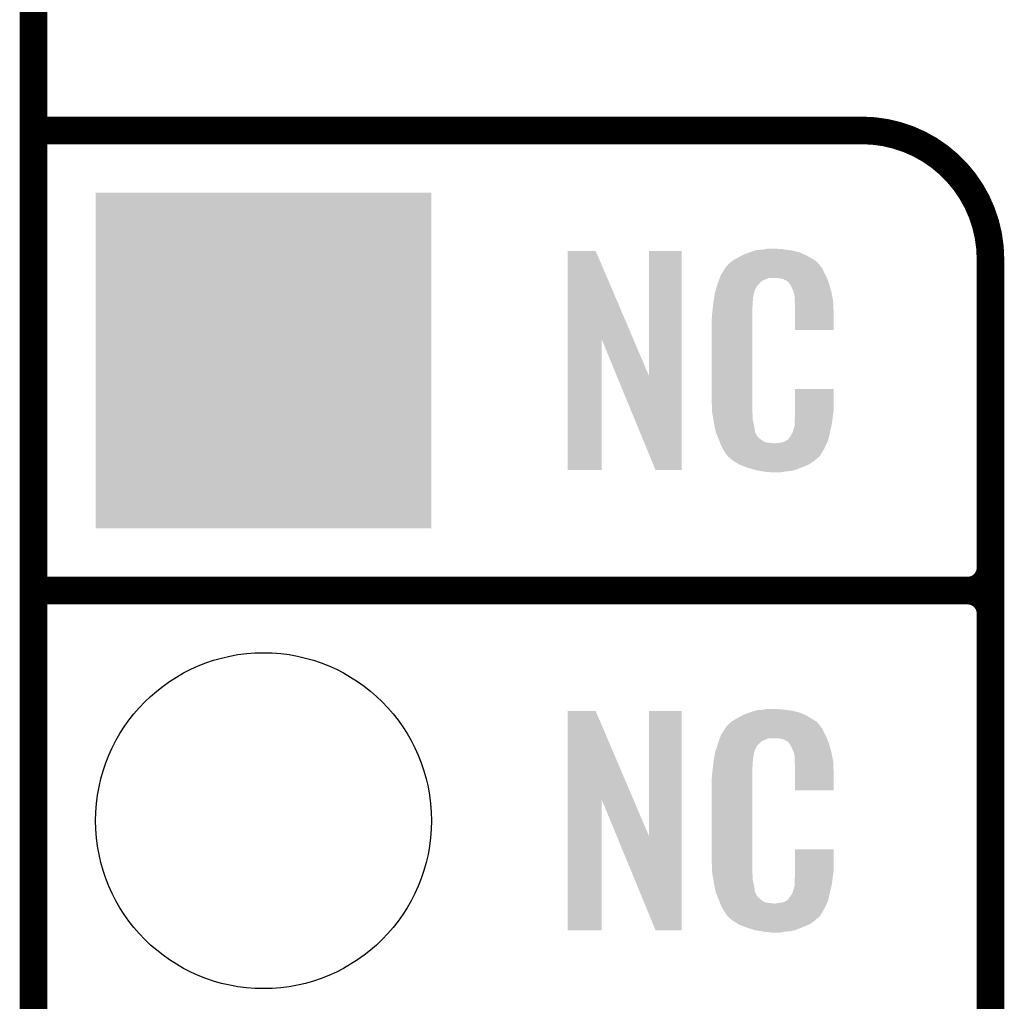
# Model space of a CAD drawing. Extents: x -1.3 to 24.2, y -3.9 to 39.2.
# Tile 10 of 26: x -1.3 to 4.1, y 14.2 to 19.7. Entities that reach past the tile are written whole.
import ezdxf

# ---------------------------------------------------------------- set-up
doc = ezdxf.new("R2010")
doc.units = 0
doc.layers.get('0').update_dxf_attribs({"linetype": 'CONTINUOUS'})
for name, color, linetype in [('SOLIDSWITCH_10_CLICK_V101_GKO', 5, 'CONTINUOUS'), ('SOLIDSWITCH_10_CLICK_V101_GTO', 14, 'CONTINUOUS'), ('SOLIDSWITCH_10_CLICK_V101_GTS', 12, 'CONTINUOUS')]:
    doc.layers.add(name, color=color, linetype=linetype)

# ---------------------------------------------------------------- blocks, each defined once
blk = doc.blocks.new('SQUARE_24')
blk.add_solid([(0.9271, 0.9271), (0.9271, -0.9271), (-0.9271, 0.9271), (-0.9271, -0.9271)])
blk = doc.blocks.new('ROUND_30')
blk.add_circle((0, 0), 0.9271)

msp = doc.modelspace()

# ---------------------------------------------------------------- linework, layer by layer
at = {"layer": 'SOLIDSWITCH_10_CLICK_V101_GKO', "const_width": 0.1524}
msp.add_lwpolyline([(-1.27, -3.81), (-1.27, 36.83)], dxfattribs=at)
at = {"layer": 'SOLIDSWITCH_10_CLICK_V101_GTO', "const_width": 0.1524}
for points in [[(-1.27, 19.05), (3.302, 19.05)], [(4.0132, -0.5588), (4.0132, 18.3388)], [(-1.27, 16.51), (3.8862, 16.51)], [(-1.27, 16.51), (3.8862, 16.51)], [(4.0132, 14.097), (4.0132, 16.383)]]:
    msp.add_lwpolyline(points, dxfattribs=at)
for points in [[(4.0132, 18.3388, 0.4142136), (3.302, 19.05)], [(3.8862, 16.51, 0.4142136), (4.0132, 16.637)], [(4.0132, 16.383, 0.4142136), (3.8862, 16.51)], [(4.0132, 16.383, 0.4142136), (3.8862, 16.51)]]:
    msp.add_lwpolyline(points, format="xyb", dxfattribs=at)
at = {"layer": 'SOLIDSWITCH_10_CLICK_V101_GTO'}
for points in [[(1.678954, 17.896718), (1.678962, 18.384504), (2.041948, 17.896718), (1.833884, 18.384504)], [(1.678962, 18.384504), (1.678964, 18.38452), (1.833884, 18.384504), (1.678964, 18.38452)], [(2.12852, 17.693758), (2.128542, 18.384496), (2.308846, 17.693758), (2.30886, 18.384496)], [(2.128542, 18.384496), (2.128544, 18.38452), (2.30886, 18.384496), (2.128544, 18.38452)], [(2.64922, 18.3642), (2.674618, 18.37436), (2.98813, 18.3642), (2.964908, 18.37436)], [(2.674618, 18.37436), (2.682238, 18.3769), (2.964908, 18.37436), (2.959102, 18.3769)], [(2.682238, 18.3769), (2.69748, 18.38198), (2.959102, 18.3769), (2.938782, 18.38198)], [(2.69748, 18.38198), (2.714414, 18.38706), (2.938782, 18.38198), (2.91846, 18.38706)], [(2.714414, 18.38706), (2.722882, 18.3896), (2.91846, 18.38706), (2.89814, 18.3896)], [(2.722882, 18.3896), (2.75336, 18.39214), (2.89814, 18.3896), (2.87782, 18.39214)], [(2.75336, 18.39214), (2.7686, 18.39468), (2.87782, 18.39214), (2.862582, 18.39468)], [(2.7686, 18.39468), (2.783842, 18.39722), (2.847342, 18.39468), (2.834642, 18.39722)], [(2.5654, 18.310862), (2.579912, 18.32356), (3.066504, 18.310862), (3.055622, 18.32356)], [(2.579912, 18.32356), (2.585722, 18.328642), (3.055622, 18.32356), (3.048508, 18.328642)], [(2.585722, 18.328642), (2.598784, 18.336262), (3.048508, 18.328642), (3.03784, 18.336262)], [(2.598784, 18.336262), (2.6162, 18.34642), (3.03784, 18.336262), (3.02091, 18.34642)], [(2.6162, 18.34642), (2.639784, 18.35912), (3.02091, 18.34642), (2.99974, 18.35912)], [(2.639784, 18.35912), (2.64922, 18.3642), (2.99974, 18.35912), (2.98813, 18.3642)], [(2.524762, 18.252442), (2.53462, 18.26768), (3.102032, 18.252442), (3.09372, 18.26768)], [(2.53462, 18.26768), (2.549408, 18.290536), (3.09372, 18.26768), (3.083562, 18.290536)], [(2.549408, 18.290536), (2.5527, 18.295622), (3.083562, 18.290536), (3.07848, 18.295622)], [(2.5527, 18.295622), (2.552724, 18.29816), (3.07848, 18.295622), (3.075944, 18.29816)], [(2.552724, 18.29816), (2.555246, 18.298168), (3.075944, 18.29816), (3.075936, 18.298168)], [(2.555246, 18.298168), (2.557272, 18.300702), (3.075936, 18.298168), (3.073402, 18.300702)], [(2.557272, 18.300702), (2.56133, 18.305776), (3.073402, 18.300702), (3.070862, 18.305776)], [(2.56133, 18.305776), (2.5654, 18.310862), (3.070862, 18.305776), (3.066504, 18.310862)], [(2.506978, 18.20418), (2.512592, 18.219416), (2.735582, 18.20418), (2.750822, 18.219416)], [(2.512592, 18.219416), (2.518208, 18.234658), (2.750822, 18.219416), (2.788916, 18.234658)], [(2.518208, 18.23466), (2.52008, 18.239738), (3.110774, 18.23466), (3.10896, 18.239738)], [(2.518208, 18.234658), (2.518208, 18.23466), (2.788916, 18.234658), (2.837178, 18.23466)], [(2.52008, 18.239738), (2.524762, 18.252442), (3.10896, 18.239738), (3.102032, 18.252442)], [(2.85496, 18.23212), (2.837178, 18.23466), (3.111682, 18.23212), (3.110774, 18.23466)], [(2.867658, 18.22958), (2.85496, 18.23212), (3.112588, 18.22958), (3.111682, 18.23212)], [(2.893056, 18.216882), (2.867658, 18.22958), (3.117124, 18.216882), (3.112588, 18.22958)], [(2.898138, 18.211802), (2.893056, 18.216882), (3.118938, 18.211802), (3.117124, 18.216882)], [(2.903584, 18.20418), (2.898138, 18.211802), (3.121658, 18.20418), (3.118938, 18.211802)], [(2.49174, 18.153382), (2.497072, 18.171158), (2.70787, 18.153382), (2.712718, 18.171158)], [(2.497072, 18.171158), (2.503928, 18.194018), (2.712718, 18.171158), (2.725418, 18.194018)], [(2.503928, 18.194018), (2.506978, 18.20418), (2.725418, 18.194018), (2.735582, 18.20418)], [(2.910838, 18.194022), (2.903584, 18.20418), (3.124648, 18.194022), (3.121658, 18.20418)], [(2.921, 18.17116), (2.910838, 18.194022), (3.131372, 18.17116), (3.124648, 18.194022)], [(2.925064, 18.161002), (2.921, 18.17116), (3.13436, 18.161002), (3.131372, 18.17116)], [(2.92608, 18.15846), (2.925064, 18.161002), (3.134846, 18.15846), (3.13436, 18.161002)], [(2.928618, 18.153384), (2.92608, 18.15846), (3.135812, 18.153384), (3.134846, 18.15846)], [(2.48158, 18.08226), (2.483836, 18.102578), (2.70002, 18.08226), (2.70002, 18.102578)], [(2.483836, 18.102578), (2.48412, 18.10512), (2.70002, 18.102578), (2.700528, 18.10512)], [(2.48412, 18.10512), (2.485722, 18.115278), (2.700528, 18.10512), (2.70256, 18.115278)], [(2.485722, 18.115278), (2.487728, 18.127978), (2.70256, 18.115278), (2.70256, 18.127978)], [(2.487728, 18.127978), (2.489332, 18.138138), (2.70256, 18.127978), (2.7051, 18.138138)], [(2.489332, 18.138138), (2.490134, 18.143218), (2.7051, 18.138138), (2.7051, 18.143218)], [(2.490134, 18.143218), (2.49174, 18.153382), (2.7051, 18.143218), (2.70787, 18.153382)], [(2.92862, 18.150842), (2.928618, 18.153384), (3.136296, 18.150842), (3.135812, 18.153384)], [(2.93116, 18.138142), (2.92862, 18.150842), (3.138714, 18.138142), (3.136296, 18.150842)], [(2.93116, 18.120358), (2.93116, 18.138142), (3.142102, 18.120358), (3.138714, 18.138142)], [(2.932138, 18.107658), (2.93116, 18.120358), (3.14452, 18.107658), (3.142102, 18.120358)], [(2.9337, 18.08734), (2.932138, 18.107658), (3.145404, 18.08734), (3.14452, 18.107658)], [(2.4765, 18.04162), (2.47904, 18.0594), (2.69748, 18.04162), (2.69748, 18.0594)], [(2.47904, 18.0594), (2.479322, 18.061938), (2.69748, 18.0594), (2.69748, 18.061938)], [(2.479322, 18.061938), (2.48158, 18.08226), (2.69748, 18.061938), (2.70002, 18.08226)], [(2.9337, 18.04924), (2.9337, 18.08734), (3.14706, 18.04924), (3.145404, 18.08734)], [(2.9337, 17.947664), (2.9337, 18.04924), (3.147036, 17.947664), (3.14706, 18.04924)], [(2.47396, 18.011142), (2.4765, 18.023842), (2.69748, 18.011142), (2.69748, 18.023842)], [(2.47396, 17.56156), (2.47396, 18.011142), (2.69748, 17.56156), (2.69748, 18.011142)], [(2.4765, 18.023842), (2.4765, 18.04162), (2.69748, 18.023842), (2.69748, 18.04162)], [(3.147036, 17.94764), (2.9337, 17.947664), (3.147036, 17.94764), (3.147036, 17.947664)], [(1.67894, 17.175504), (1.678954, 17.896718), (1.866876, 17.175504), (1.8669, 17.896718)], [(1.95053, 17.693758), (1.8669, 17.896718), (2.12852, 17.693758), (2.041948, 17.896718)], [(2.164076, 17.175496), (1.95053, 17.693758), (2.308836, 17.175496), (2.308846, 17.693758)], [(2.933704, 17.498058), (2.933722, 17.622496), (3.14706, 17.498058), (3.14706, 17.622496)], [(2.933722, 17.622496), (2.933724, 17.62252), (3.14706, 17.622496), (2.933724, 17.62252)], [(2.476312, 17.49806), (2.47396, 17.56156), (2.69748, 17.49806), (2.69748, 17.56156)], [(2.4765, 17.492982), (2.476312, 17.49806), (2.698206, 17.492982), (2.69748, 17.49806)], [(2.47871, 17.480278), (2.4765, 17.492982), (2.70002, 17.480278), (2.698206, 17.492982)], [(2.482686, 17.457418), (2.47871, 17.480278), (2.70002, 17.457418), (2.70002, 17.480278)], [(2.48666, 17.43456), (2.482686, 17.457418), (2.704834, 17.43456), (2.70002, 17.457418)], [(2.93116, 17.4498), (2.933064, 17.46504), (3.139946, 17.4498), (3.14198, 17.46504)], [(2.93116, 17.426942), (2.93116, 17.4498), (3.1369, 17.426942), (3.139946, 17.4498)], [(2.933064, 17.46504), (2.9337, 17.470122), (3.14198, 17.46504), (3.142706, 17.470122)], [(2.9337, 17.48282), (2.933704, 17.498058), (3.14452, 17.48282), (3.14706, 17.498058)], [(2.9337, 17.470122), (2.9337, 17.48282), (3.142706, 17.470122), (3.14452, 17.48282)], [(2.491742, 17.40916), (2.48666, 17.43456), (2.71018, 17.40916), (2.704834, 17.43456)], [(2.496314, 17.386298), (2.491742, 17.40916), (2.712722, 17.386298), (2.71018, 17.40916)], [(2.921002, 17.383762), (2.92862, 17.409162), (3.12674, 17.383762), (3.132716, 17.409162)], [(2.92862, 17.409162), (2.928622, 17.411704), (3.132716, 17.409162), (3.133314, 17.411704)], [(2.928622, 17.411704), (2.93116, 17.416784), (3.133314, 17.411704), (3.134508, 17.416784)], [(2.93116, 17.416784), (2.93116, 17.426942), (3.134508, 17.416784), (3.1369, 17.426942)], [(2.49682, 17.383762), (2.496314, 17.386298), (2.713992, 17.383762), (2.712722, 17.386298)], [(2.504142, 17.365982), (2.49682, 17.383762), (2.722882, 17.365982), (2.713992, 17.383762)], [(2.50519, 17.363436), (2.504142, 17.365982), (2.725422, 17.363436), (2.722882, 17.365982)], [(2.50728, 17.358362), (2.50519, 17.363436), (2.727964, 17.358362), (2.725422, 17.363436)], [(2.509372, 17.353278), (2.50728, 17.358362), (2.735582, 17.353278), (2.727964, 17.358362)], [(2.51251, 17.34566), (2.509372, 17.353278), (2.7432, 17.34566), (2.735582, 17.353278)], [(2.5146, 17.34058), (2.51251, 17.34566), (2.750822, 17.34058), (2.7432, 17.34566)], [(2.516554, 17.3355), (2.5146, 17.34058), (2.758442, 17.3355), (2.750822, 17.34058)], [(2.88544, 17.33804), (2.895602, 17.34566), (3.116578, 17.33804), (3.118272, 17.34566)], [(2.895602, 17.34566), (2.89814, 17.345684), (3.118272, 17.34566), (3.118276, 17.345684)], [(2.89814, 17.345684), (2.898146, 17.350746), (3.118276, 17.345684), (3.119402, 17.350746)], [(2.898146, 17.350746), (2.908302, 17.360902), (3.119402, 17.350746), (3.121658, 17.360902)], [(2.908302, 17.360902), (2.921, 17.38376), (3.121658, 17.360902), (3.12674, 17.38376)], [(2.921, 17.38376), (2.921002, 17.383762), (3.12674, 17.38376), (3.12674, 17.383762)], [(2.519486, 17.32788), (2.516554, 17.3355), (2.773684, 17.32788), (2.758442, 17.3355)], [(2.52144, 17.3228), (2.519486, 17.32788), (2.819402, 17.3228), (2.773684, 17.32788)], [(2.5273, 17.30756), (2.52144, 17.3228), (3.102236, 17.30756), (3.109406, 17.3228)], [(2.534358, 17.29486), (2.5273, 17.30756), (3.09626, 17.29486), (3.102236, 17.30756)], [(2.540002, 17.284698), (2.534358, 17.29486), (3.090162, 17.284698), (3.09626, 17.29486)], [(2.819402, 17.3228), (2.829562, 17.322802), (3.109406, 17.3228), (3.109408, 17.322802)], [(2.829562, 17.322802), (2.837184, 17.32534), (3.109408, 17.322802), (3.110602, 17.32534)], [(2.847342, 17.32534), (2.872742, 17.33042), (3.110602, 17.32534), (3.112992, 17.33042)], [(2.872742, 17.33042), (2.885436, 17.338038), (3.112992, 17.33042), (3.116578, 17.338038)], [(2.885436, 17.338038), (2.88544, 17.33804), (3.116578, 17.338038), (3.116578, 17.33804)], [(2.55016, 17.26946), (2.540002, 17.284698), (3.08102, 17.26946), (3.090162, 17.284698)], [(2.552694, 17.266926), (2.55016, 17.26946), (3.079498, 17.266926), (3.08102, 17.26946)], [(2.5527, 17.264384), (2.552694, 17.266926), (3.077974, 17.264384), (3.079498, 17.266926)], [(2.559234, 17.25676), (2.5527, 17.264384), (3.0734, 17.25676), (3.077974, 17.264384)], [(2.563586, 17.25168), (2.559234, 17.25676), (3.070856, 17.25168), (3.0734, 17.25676)], [(2.567938, 17.2466), (2.563586, 17.25168), (3.064508, 17.2466), (3.070856, 17.25168)], [(2.573866, 17.24152), (2.567938, 17.2466), (3.05816, 17.24152), (3.064508, 17.2466)], [(2.585718, 17.23136), (2.573866, 17.24152), (3.046308, 17.23136), (3.05816, 17.24152)], [(2.593848, 17.22628), (2.585718, 17.23136), (3.040382, 17.22628), (3.046308, 17.23136)], [(2.6223, 17.2085), (2.593848, 17.22628), (3.014982, 17.2085), (3.040382, 17.22628)], [(2.62636, 17.205962), (2.6223, 17.2085), (3.009058, 17.205962), (3.014982, 17.2085)], [(2.659016, 17.19326), (2.62636, 17.205962), (2.97942, 17.19326), (3.009058, 17.205962)], [(2.67208, 17.188178), (2.659016, 17.19326), (2.96635, 17.188178), (2.97942, 17.19326)], [(2.715258, 17.17548), (2.67208, 17.188178), (2.933698, 17.17548), (2.96635, 17.188178)], [(1.866876, 17.17548), (1.67894, 17.175504), (1.866876, 17.17548), (1.866876, 17.175504)], [(2.308836, 17.17548), (2.164076, 17.175496), (2.308836, 17.17548), (2.308836, 17.175496)], [(2.742354, 17.1704), (2.715258, 17.17548), (2.910838, 17.1704), (2.933698, 17.17548)], [(2.7559, 17.16786), (2.742354, 17.1704), (2.8829, 17.16786), (2.910838, 17.1704)], [(2.77368, 17.16532), (2.7559, 17.16786), (2.867658, 17.16532), (2.8829, 17.16786)], [(2.801618, 17.16278), (2.788918, 17.16532), (2.852418, 17.16278), (2.867658, 17.16532)], [(1.678954, 15.356718), (1.678962, 15.844504), (2.041948, 15.356718), (1.833884, 15.844504)], [(1.678962, 15.844504), (1.678964, 15.84452), (1.833884, 15.844504), (1.678964, 15.84452)], [(2.12852, 15.153758), (2.128542, 15.844496), (2.308846, 15.153758), (2.30886, 15.844496)], [(2.128542, 15.844496), (2.128544, 15.84452), (2.30886, 15.844496), (2.128544, 15.84452)], [(2.6162, 15.80642), (2.639784, 15.81912), (3.02091, 15.80642), (2.99974, 15.81912)], [(2.639784, 15.81912), (2.64922, 15.8242), (2.99974, 15.81912), (2.98813, 15.8242)], [(2.64922, 15.8242), (2.674618, 15.83436), (2.98813, 15.8242), (2.964908, 15.83436)], [(2.674618, 15.83436), (2.682238, 15.8369), (2.964908, 15.83436), (2.959102, 15.8369)], [(2.682238, 15.8369), (2.69748, 15.84198), (2.959102, 15.8369), (2.938782, 15.84198)], [(2.69748, 15.84198), (2.714414, 15.84706), (2.938782, 15.84198), (2.91846, 15.84706)], [(2.714414, 15.84706), (2.722882, 15.8496), (2.91846, 15.84706), (2.89814, 15.8496)], [(2.722882, 15.8496), (2.75336, 15.85214), (2.89814, 15.8496), (2.87782, 15.85214)], [(2.75336, 15.85214), (2.7686, 15.85468), (2.87782, 15.85214), (2.862582, 15.85468)], [(2.7686, 15.85468), (2.783842, 15.85722), (2.847342, 15.85468), (2.834642, 15.85722)], [(2.557272, 15.760702), (2.56133, 15.765776), (3.073402, 15.760702), (3.070862, 15.765776)], [(2.56133, 15.765776), (2.5654, 15.770862), (3.070862, 15.765776), (3.066504, 15.770862)], [(2.5654, 15.770862), (2.579912, 15.78356), (3.066504, 15.770862), (3.055622, 15.78356)], [(2.579912, 15.78356), (2.585722, 15.788642), (3.055622, 15.78356), (3.048508, 15.788642)], [(2.585722, 15.788642), (2.598784, 15.796262), (3.048508, 15.788642), (3.03784, 15.796262)], [(2.598784, 15.796262), (2.6162, 15.80642), (3.03784, 15.796262), (3.02091, 15.80642)], [(2.520314, 15.699738), (2.524762, 15.712442), (3.10896, 15.699738), (3.102032, 15.712442)], [(2.524762, 15.712442), (2.53462, 15.72768), (3.102032, 15.712442), (3.09372, 15.72768)], [(2.53462, 15.72768), (2.549408, 15.750536), (3.09372, 15.72768), (3.083562, 15.750536)], [(2.549408, 15.750536), (2.5527, 15.755622), (3.083562, 15.750536), (3.07848, 15.755622)], [(2.5527, 15.755622), (2.552724, 15.75816), (3.07848, 15.755622), (3.075944, 15.75816)], [(2.552724, 15.75816), (2.555246, 15.758168), (3.075944, 15.75816), (3.075936, 15.758168)], [(2.555246, 15.758168), (2.557272, 15.760702), (3.075936, 15.758168), (3.073402, 15.760702)], [(2.504572, 15.654018), (2.50698, 15.66164), (2.725418, 15.654018), (2.73304, 15.66164)], [(2.50698, 15.66164), (2.513202, 15.679416), (2.73304, 15.66164), (2.750822, 15.679416)], [(2.513202, 15.679416), (2.518536, 15.694658), (2.750822, 15.679416), (2.788916, 15.694658)], [(2.518536, 15.69466), (2.520314, 15.699738), (3.110774, 15.69466), (3.10896, 15.699738)], [(2.518536, 15.694658), (2.518536, 15.69466), (2.788916, 15.694658), (2.837178, 15.69466)], [(2.85496, 15.69212), (2.837178, 15.69466), (3.111682, 15.69212), (3.110774, 15.69466)], [(2.867658, 15.68958), (2.85496, 15.69212), (3.112588, 15.68958), (3.111682, 15.69212)], [(2.893056, 15.676882), (2.867658, 15.68958), (3.117124, 15.676882), (3.112588, 15.68958)], [(2.898138, 15.671802), (2.893056, 15.676882), (3.118938, 15.671802), (3.117124, 15.676882)], [(2.903584, 15.66418), (2.898138, 15.671802), (3.121658, 15.66418), (3.118938, 15.671802)], [(2.910838, 15.654022), (2.903584, 15.66418), (3.124648, 15.654022), (3.121658, 15.66418)], [(2.489332, 15.598138), (2.490134, 15.603218), (2.7051, 15.598138), (2.7051, 15.603218)], [(2.490134, 15.603218), (2.49174, 15.613382), (2.7051, 15.603218), (2.70787, 15.613382)], [(2.49174, 15.613382), (2.497352, 15.631158), (2.70787, 15.613382), (2.712718, 15.631158)], [(2.497352, 15.631158), (2.504572, 15.654018), (2.712718, 15.631158), (2.725418, 15.654018)], [(2.921, 15.63116), (2.910838, 15.654022), (3.131372, 15.63116), (3.124648, 15.654022)], [(2.925064, 15.621002), (2.921, 15.63116), (3.13436, 15.621002), (3.131372, 15.63116)], [(2.92608, 15.61846), (2.925064, 15.621002), (3.13487, 15.61846), (3.13436, 15.621002)], [(2.928618, 15.613384), (2.92608, 15.61846), (3.135884, 15.613384), (3.13487, 15.61846)], [(2.92862, 15.610842), (2.928618, 15.613384), (3.136392, 15.610842), (3.135884, 15.613384)], [(2.93116, 15.598142), (2.92862, 15.610842), (3.138932, 15.598142), (3.136392, 15.610842)], [(2.48158, 15.54226), (2.483836, 15.562578), (2.70002, 15.54226), (2.70002, 15.562578)], [(2.483836, 15.562578), (2.48412, 15.56512), (2.70002, 15.562578), (2.700528, 15.56512)], [(2.48412, 15.56512), (2.485722, 15.575278), (2.700528, 15.56512), (2.70256, 15.575278)], [(2.485722, 15.575278), (2.487728, 15.587978), (2.70256, 15.575278), (2.70256, 15.587978)], [(2.487728, 15.587978), (2.489332, 15.598138), (2.70256, 15.587978), (2.7051, 15.598138)], [(2.93116, 15.580358), (2.93116, 15.598142), (3.14249, 15.580358), (3.138932, 15.598142)], [(2.931942, 15.570198), (2.93116, 15.580358), (3.14452, 15.570198), (3.14249, 15.580358)], [(2.9337, 15.54734), (2.931942, 15.570198), (3.145474, 15.54734), (3.14452, 15.570198)], [(2.9337, 15.50924), (2.9337, 15.54734), (3.14706, 15.50924), (3.145474, 15.54734)], [(2.4765, 15.50162), (2.47904, 15.5194), (2.69748, 15.50162), (2.69748, 15.5194)], [(2.4765, 15.483842), (2.4765, 15.50162), (2.69748, 15.483842), (2.69748, 15.50162)], [(2.47904, 15.5194), (2.479322, 15.521938), (2.69748, 15.5194), (2.69748, 15.521938)], [(2.479322, 15.521938), (2.48158, 15.54226), (2.69748, 15.521938), (2.70002, 15.54226)], [(2.9337, 15.407664), (2.9337, 15.50924), (3.147036, 15.407664), (3.14706, 15.50924)], [(2.47396, 15.471142), (2.4765, 15.483842), (2.69748, 15.471142), (2.69748, 15.483842)], [(2.47396, 15.02156), (2.47396, 15.471142), (2.69748, 15.02156), (2.69748, 15.471142)], [(3.147036, 15.40764), (2.9337, 15.407664), (3.147036, 15.40764), (3.147036, 15.407664)], [(1.67894, 14.635504), (1.678954, 15.356718), (1.866876, 14.635504), (1.8669, 15.356718)], [(1.95053, 15.153758), (1.8669, 15.356718), (2.12852, 15.153758), (2.041948, 15.356718)], [(2.164076, 14.635496), (1.95053, 15.153758), (2.308836, 14.635496), (2.308846, 15.153758)], [(2.933704, 14.958058), (2.933722, 15.082496), (3.14706, 14.958058), (3.14706, 15.082496)], [(2.933722, 15.082496), (2.933724, 15.08252), (3.14706, 15.082496), (2.933724, 15.08252)], [(2.476312, 14.95806), (2.47396, 15.02156), (2.69748, 14.95806), (2.69748, 15.02156)], [(2.4765, 14.952982), (2.476312, 14.95806), (2.698206, 14.952982), (2.69748, 14.95806)], [(2.47871, 14.940278), (2.4765, 14.952982), (2.70002, 14.940278), (2.698206, 14.952982)], [(2.9337, 14.94282), (2.933704, 14.958058), (3.14452, 14.94282), (3.14706, 14.958058)], [(2.482686, 14.917418), (2.47871, 14.940278), (2.70002, 14.917418), (2.70002, 14.940278)], [(2.48666, 14.89456), (2.482686, 14.917418), (2.704834, 14.89456), (2.70002, 14.917418)], [(2.491742, 14.86916), (2.48666, 14.89456), (2.71018, 14.86916), (2.704834, 14.89456)], [(2.93116, 14.91234), (2.932974, 14.92504), (3.140286, 14.91234), (3.14198, 14.92504)], [(2.93116, 14.886942), (2.93116, 14.91234), (3.1369, 14.886942), (3.140286, 14.91234)], [(2.932974, 14.92504), (2.9337, 14.930122), (3.14198, 14.92504), (3.142706, 14.930122)], [(2.9337, 14.930122), (2.9337, 14.94282), (3.142706, 14.930122), (3.14452, 14.94282)], [(2.496314, 14.846298), (2.491742, 14.86916), (2.712722, 14.846298), (2.71018, 14.86916)], [(2.49682, 14.843762), (2.496314, 14.846298), (2.713992, 14.843762), (2.712722, 14.846298)], [(2.504142, 14.825982), (2.49682, 14.843762), (2.722882, 14.825982), (2.713992, 14.843762)], [(2.908302, 14.820902), (2.921, 14.84376), (3.121658, 14.820902), (3.12674, 14.84376)], [(2.921, 14.84376), (2.921002, 14.843762), (3.12674, 14.84376), (3.12674, 14.843762)], [(2.921002, 14.843762), (2.92862, 14.869162), (3.12674, 14.843762), (3.132716, 14.869162)], [(2.92862, 14.869162), (2.928622, 14.871704), (3.132716, 14.869162), (3.133314, 14.871704)], [(2.928622, 14.871704), (2.93116, 14.876784), (3.133314, 14.871704), (3.134508, 14.876784)], [(2.93116, 14.876784), (2.93116, 14.886942), (3.134508, 14.876784), (3.1369, 14.886942)], [(2.50519, 14.823436), (2.504142, 14.825982), (2.725422, 14.823436), (2.722882, 14.825982)], [(2.50728, 14.818362), (2.50519, 14.823436), (2.727964, 14.818362), (2.725422, 14.823436)], [(2.509372, 14.813278), (2.50728, 14.818362), (2.735582, 14.813278), (2.727964, 14.818362)], [(2.51251, 14.80566), (2.509372, 14.813278), (2.7432, 14.80566), (2.735582, 14.813278)], [(2.5146, 14.80058), (2.51251, 14.80566), (2.750822, 14.80058), (2.7432, 14.80566)], [(2.516554, 14.7955), (2.5146, 14.80058), (2.758442, 14.7955), (2.750822, 14.80058)], [(2.519486, 14.78788), (2.516554, 14.7955), (2.773684, 14.78788), (2.758442, 14.7955)], [(2.52144, 14.7828), (2.519486, 14.78788), (2.819402, 14.7828), (2.773684, 14.78788)], [(2.829562, 14.782802), (2.837184, 14.78534), (3.109408, 14.782802), (3.110602, 14.78534)], [(2.847342, 14.78534), (2.872742, 14.79042), (3.110602, 14.78534), (3.112992, 14.79042)], [(2.872742, 14.79042), (2.885436, 14.798038), (3.112992, 14.79042), (3.116578, 14.798038)], [(2.885436, 14.798038), (2.88544, 14.79804), (3.116578, 14.798038), (3.116578, 14.79804)], [(2.88544, 14.79804), (2.895602, 14.80566), (3.116578, 14.79804), (3.118272, 14.80566)], [(2.895602, 14.80566), (2.89814, 14.805684), (3.118272, 14.80566), (3.118276, 14.805684)], [(2.89814, 14.805684), (2.898146, 14.810746), (3.118276, 14.805684), (3.119402, 14.810746)], [(2.898146, 14.810746), (2.908302, 14.820902), (3.119402, 14.810746), (3.121658, 14.820902)], [(2.5273, 14.76756), (2.52144, 14.7828), (3.102236, 14.76756), (3.109406, 14.7828)], [(2.534358, 14.75486), (2.5273, 14.76756), (3.09626, 14.75486), (3.102236, 14.76756)], [(2.540002, 14.744698), (2.534358, 14.75486), (3.090162, 14.744698), (3.09626, 14.75486)], [(2.55016, 14.72946), (2.540002, 14.744698), (3.08102, 14.72946), (3.090162, 14.744698)], [(2.819402, 14.7828), (2.829562, 14.782802), (3.109406, 14.7828), (3.109408, 14.782802)], [(2.552694, 14.726926), (2.55016, 14.72946), (3.079498, 14.726926), (3.08102, 14.72946)], [(2.5527, 14.724384), (2.552694, 14.726926), (3.077974, 14.724384), (3.079498, 14.726926)], [(2.559234, 14.71676), (2.5527, 14.724384), (3.0734, 14.71676), (3.077974, 14.724384)], [(2.563586, 14.71168), (2.559234, 14.71676), (3.070856, 14.71168), (3.0734, 14.71676)], [(2.567938, 14.7066), (2.563586, 14.71168), (3.064508, 14.7066), (3.070856, 14.71168)], [(2.573866, 14.70152), (2.567938, 14.7066), (3.05816, 14.70152), (3.064508, 14.7066)], [(2.585718, 14.69136), (2.573866, 14.70152), (3.046308, 14.69136), (3.05816, 14.70152)], [(2.593848, 14.68628), (2.585718, 14.69136), (3.040382, 14.68628), (3.046308, 14.69136)], [(2.6223, 14.6685), (2.593848, 14.68628), (3.014982, 14.6685), (3.040382, 14.68628)], [(1.866876, 14.63548), (1.67894, 14.635504), (1.866876, 14.63548), (1.866876, 14.635504)], [(2.308836, 14.63548), (2.164076, 14.635496), (2.308836, 14.63548), (2.308836, 14.635496)], [(2.62636, 14.665962), (2.6223, 14.6685), (3.009058, 14.665962), (3.014982, 14.6685)], [(2.659016, 14.65326), (2.62636, 14.665962), (2.97942, 14.65326), (3.009058, 14.665962)], [(2.67208, 14.648178), (2.659016, 14.65326), (2.96635, 14.648178), (2.97942, 14.65326)], [(2.715258, 14.63548), (2.67208, 14.648178), (2.933698, 14.63548), (2.96635, 14.648178)], [(2.742354, 14.6304), (2.715258, 14.63548), (2.910838, 14.6304), (2.933698, 14.63548)], [(2.7559, 14.62786), (2.742354, 14.6304), (2.8829, 14.62786), (2.910838, 14.6304)], [(2.77368, 14.62532), (2.7559, 14.62786), (2.867658, 14.62532), (2.8829, 14.62786)], [(2.801618, 14.62278), (2.788918, 14.62532), (2.852418, 14.62278), (2.867658, 14.62532)]]:
    msp.add_solid(points, dxfattribs=at)

# ---------------------------------------------------------------- block references
at = {"layer": 'SOLIDSWITCH_10_CLICK_V101_GTS'}
for name, p in [('SQUARE_24', (0, 17.78)), ('ROUND_30', (0, 15.24))]:
    msp.add_blockref(name, p, dxfattribs=at)

doc.saveas('drawing.dxf')
